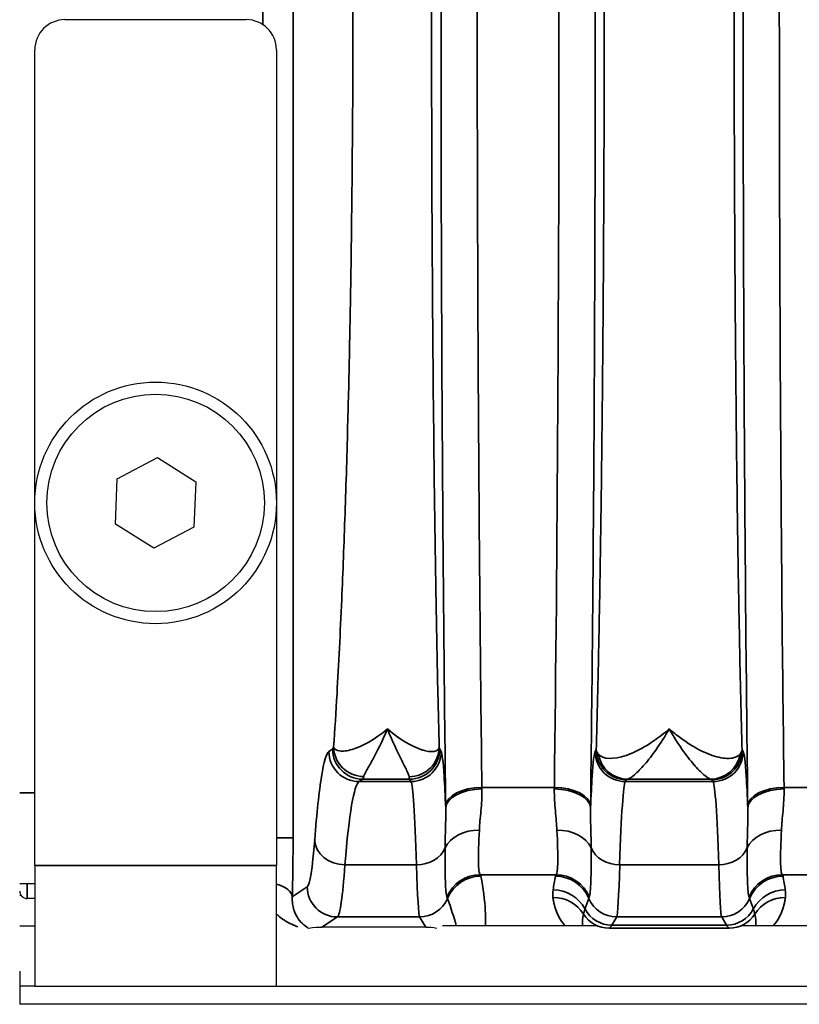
# Model space of a CAD drawing. Header units: millimetres. Extents: x 399 to 6233, y -1870 to 1602.
# Tile 243 of 256: x 3701 to 3714, y 463 to 479. Entities that reach past the tile are written whole.
import ezdxf

# ---------------------------------------------------------------- set-up
doc = ezdxf.new("R2010")
doc.units = ezdxf.units.MM
doc.layers.add('S40', color=7, linetype='Continuous')
doc.layers.add('可見 (ISO)', color=7, linetype='Continuous', lineweight=25)
doc.layers.add('窄部可見 (ISO)', color=7, linetype='Continuous', lineweight=35)

# ---------------------------------------------------------------- blocks, each defined once
blk = doc.blocks.new('S40-下視-02')
at = {"layer": '可見 (ISO)'}
for p, q in [((-55.75, -0.2), (-52.75, -0.2)), ((-56.25, -14.2), (-56.25, -0.7)), ((-52.25, -0.7), (-52.25, -14.2)), ((-54.885, -7.8), (-54.221, -7.45)), ((-54.221, -7.45), (-53.586, -7.85)), ((-54.914, -8.55), (-54.885, -7.8)), ((-53.586, -7.85), (-53.615, -8.6)), ((-54.279, -8.95), (-54.914, -8.55)), ((-53.615, -8.6), (-54.279, -8.95)), ((-51.202, -10.5), (-51.202, -10.5)), ((-49.596, -10.5), (-49.596, -10.5)), ((-56.25, -14.2), (-56.25, -16.2)), ((-52.25, -16.2), (-52.25, -14.2)), ((-56.5, -14.5), (-56.25, -14.5)), ((-56.475, -14.7), (-56.5, -14.7)), ((-56.25, -14.75), (-56.375, -14.75)), ((-51.169, -14.75), (-51.169, -14.75)), ((-49.91, -14.75), (-49.91, -14.75)), ((-46.59, -14.75), (-46.59, -14.75)), ((-44.91, -14.75), (-44.91, -14.75)), ((-56.5, -15.2), (-56.25, -15.2)), ((-51.779, -15.2), (-51.779, -15.2)), ((-49.777, -15.226), (-51.5, -15.226)), ((-46.95, -15.2), (-49.5, -15.2)), ((-41.87, -15.2), (-44.55, -15.2)), ((-56.5, -15.95), (-56.5, -16.2)), ((-56.5, -16.2), (-56.5, -16.5)), ((-56.25, -16.2), (-56.5, -16.2)), ((-56.25, -16.2), (-52.25, -16.2)), ((-52.25, -16.2), (52.25, -16.2)), ((56.5, -16.5), (-56.5, -16.5))]:
    blk.add_line(p, q, dxfattribs=at)
for radius in [2, 1.8]:
    blk.add_circle((-54.25, -8.2), radius, dxfattribs=at)
for centre, radius, start, end in [((-55.75, -0.7), 0.5, 90, 180), ((-52.75, -0.7), 0.5, 0, 90), ((-56.375, -14.625), 0.125, 180, 270)]:
    blk.add_arc(centre, radius, start, end, dxfattribs=at)
for centre, major_axis, ratio, start_param, end_param in [((-52.75, -15.56), (-1.346, -0.312), 0.087373, 3.50228, 3.818244), ((-49.278, -15.56), (0.703, -0.26), 0.296942, 2.146771, 2.465184)]:
    blk.add_ellipse(centre, major_axis=major_axis, ratio=ratio, start_param=start_param, end_param=end_param, dxfattribs=at)
blk.add_open_spline([(-51.718, -15.243), (-51.718, -15.243), (-51.719, -15.243), (-51.72, -15.243)], degree=3, dxfattribs=at)
at = {"layer": '窄部可見 (ISO)'}
for p, q in [((-51.975, 13.747), (-51.975, -13.747)), ((-52.474, -0.283), (-52.474, 0.283)), ((-51.382, -12.314), (-51.322, -12.274)), ((-49.548, -12.274), (-49.524, -12.314)), ((-46.976, -12.314), (-46.957, -12.283)), ((-44.543, -12.283), (-44.524, -12.314)), ((-50.823, -12.773), (-50.883, -12.814)), ((-50.883, -12.814), (-50.024, -12.814)), ((-50.048, -12.773), (-50.823, -12.773)), ((-50.024, -12.814), (-50.048, -12.773)), ((-46.457, -12.783), (-46.476, -12.814)), ((-46.476, -12.814), (-45.024, -12.814)), ((-45.064, -12.773), (-46.436, -12.773)), ((-45.024, -12.814), (-45.043, -12.783)), ((-56.25, -13), (-56.5, -13)), ((-48.849, -12.909), (-47.651, -12.909)), ((-43.849, -12.909), (-42.648, -12.909)), ((-52.25, -13.747), (-51.975, -13.747)), ((-56.25, -14.2), (-52.25, -14.2)), ((-49.93, -14.192), (-51.118, -14.192)), ((-44.93, -14.192), (-46.57, -14.192)), ((-56.375, -14.75), (-56.375, -14.5)), ((-47.623, -14.355), (-48.877, -14.355)), ((-42.588, -14.355), (-43.877, -14.355)), ((-51.988, -14.719), (-51.741, -14.555)), ((-51.242, -15.054), (-51.5, -15.226)), ((-49.881, -15.054), (-51.242, -15.054)), ((-49.777, -15.226), (-49.881, -15.054)), ((-46.619, -15.054), (-46.701, -15.19)), ((-44.881, -15.054), (-46.619, -15.054)), ((-44.799, -15.19), (-44.881, -15.054)), ((-46.744, -15.241), (-46.748, -15.243)), ((-44.756, -15.241), (-46.744, -15.241)), ((-46.701, -15.19), (-44.799, -15.19)), ((-44.752, -15.243), (-44.756, -15.241))]:
    blk.add_line(p, q, dxfattribs=at)
for centre, major_axis, ratio, start_param, end_param in [((-48.11, 0), (0, 25), 0.02145, 4.169777, 4.712389), ((-50.883, -12.314), (0.277, -0.416), 0.998023, 4.125534, 5.694504), ((-51.326, -9.773), (0, -2.503), 0.052336, 0.034746, 0.173301), ((-50.823, -12.274), (0.277, -0.416), 0.998023, 4.125534, 5.694504), ((-50.048, -12.274), (0.429, 0.257), 0.999172, 4.17245, 5.742515), ((-50.024, -12.314), (0.429, 0.257), 0.999172, 4.17245, 5.742515), ((-49.547, -9.778), (0, -2.497), 0.020942, 6.115867, 6.2484), ((-46.476, -12.314), (-0.429, 0.257), 0.999172, 0.54067, 2.110736), ((-46.436, -12.274), (0.117, -0.486), 0.989056, 4.648351, 6.04438), ((-45.064, -12.274), (-0.117, -0.486), 0.989056, 0.238805, 1.634834), ((-45.024, -12.314), (0.429, 0.257), 0.999172, 4.17245, 5.742515), ((-50.867, -20.809), (0, 8), 0.055683, 0.034906, 0.596976), ((-50.827, -9.77), (0, -3.006), 0.043632, 0.034873, 0.173261), ((-50.046, -9.774), (0, -3.001), 0.017453, 6.11597, 6.248284), ((-50.03, -20.812), (0, 8.003), 0.022251, 5.686337, 6.248296), ((-46.47, -20.812), (0, 8.003), 0.022251, 0.034889, 0.596848), ((-45.03, -20.812), (0, 8.003), 0.022251, 5.686337, 6.248296), ((-48.849, -13.219), (-0.6, -0.008), 0.516344, 4.705867, 6.258728), ((-48.849, -13.251), (-0.6, -0.008), 0.525274, 4.705596, 6.258572), ((-48.801, -11.751), (-0.008, 2.509), 0.023353, 2.050802, 2.062883), ((-47.651, -13.219), (0.6, -0.008), 0.516344, 0.024457, 1.577318), ((-47.699, -11.751), (-0.008, -2.508), 0.023353, 1.078711, 1.090792), ((-47.651, -13.251), (0.6, -0.008), 0.525274, 0.024614, 1.577589), ((-43.849, -13.219), (-0.6, -0.008), 0.516344, 4.705867, 6.258728), ((-43.849, -13.251), (-0.6, -0.008), 0.525274, 4.705596, 6.258572), ((-43.801, -11.751), (-0.008, 2.508), 0.023352, 2.050797, 2.062878), ((-49.401, -11.829), (-0.008, 3.01), 0.019461, 2.050825, 2.062926), ((-47.099, -11.829), (-0.008, -3.01), 0.019461, 1.078666, 1.090768), ((-44.401, -11.829), (-0.008, 3.01), 0.019461, 2.050821, 2.062922), ((-48.892, -14.069), (-0.6, 0.023), 0.752166, 4.741355, 5.976479), ((-47.608, -14.069), (0.6, 0.023), 0.752166, 0.306707, 1.54183), ((-43.892, -14.069), (-0.6, 0.023), 0.752166, 4.741355, 5.976479), ((-52.06, -13.845), (0.005, 1.79), 0.047447, 4.202274, 4.767122), ((-51.736, -10.852), (0.013, 3.705), 0.057031, 3.179843, 3.801886), ((-51.118, -13.779), (-0.499, 0.038), 0.826263, 0.093046, 1.634418), ((-49.93, -13.779), (0.5, 0.015), 0.826915, 4.686911, 5.921542), ((-46.57, -13.779), (-0.5, 0.015), 0.826915, 0.361643, 1.596274), ((-44.93, -13.779), (0.5, 0.015), 0.826915, 4.686911, 5.921542), ((-51.237, -10.94), (-0.013, -4.117), 0.051328, 0.03821, 0.660247), ((-49.883, -10.94), (0.005, -4.117), 0.020515, 5.6231, 6.245118), ((-46.617, -10.94), (-0.005, -4.117), 0.020515, 0.038068, 0.660085), ((-44.883, -10.94), (0.005, -4.117), 0.020515, 5.6231, 6.245118), ((-48.877, -14.954), (0.477, 0.364), 0.997266, 0.919263, 2.088334), ((-48.866, -14.977), (0.59, 0.11), 0.998212, 1.386797, 2.56171), ((-60.544, -14.386), (11.679, 0), 0.058758, 0.010815, 0.044766), ((-46.893, -13.867), (0.583, 1.898), 0.300773, 1.934401, 2.061197), ((-35.956, -14.386), (-11.679, 0), 0.058758, 6.23842, 6.27237), ((-47.634, -14.977), (0.59, -0.11), 0.998212, 0.579882, 1.754795), ((-47.623, -14.954), (0.477, -0.364), 0.997266, 1.053258, 2.22233), ((-43.877, -14.954), (0.477, 0.364), 0.997266, 0.919263, 2.088334), ((-43.866, -14.977), (0.59, 0.11), 0.998212, 1.386797, 2.56171), ((-55.544, -14.386), (11.679, 0), 0.058758, 0.010815, 0.044766), ((-44.607, -13.867), (-0.583, 1.898), 0.300773, 4.221988, 4.348784), ((-52.488, -14.719), (0.5, -0.015), 0.485876, 0.059915, 1.089373), ((-51.242, -14.555), (0.277, -0.416), 0.998023, 4.125534, 5.694504), ((-47.672, -15.205), (0.594, -0.083), 0.998238, 0.627947, 1.709607), ((-43.828, -15.205), (0.594, 0.083), 0.998238, 1.431986, 2.513646), ((-49.881, -14.555), (0.429, 0.257), 0.999172, 4.17245, 5.347743), ((-52.43, -6.929), (3.014, -7.827), 0.001618, 0.049009, 0.09405), ((-50.252, -13.935), (1.006, -2.097), 0.194686, 0.833345, 1.081948), ((-47.674, -15.329), (0.595, 0.075), 0.998245, 0.438747, 1.445107), ((3080.78, -17.947), (-3128.282, 0.854), 0.045755, 6.266788, 6.268029), ((-44.07, -6.929), (-3.014, -7.827), 0.001618, 6.189135, 6.234176), ((-46.619, -14.555), (-0.429, 0.257), 0.999172, 0.935442, 2.110736), ((-44.881, -14.555), (0.429, 0.257), 0.999172, 4.17245, 5.347743), ((-47.43, -6.929), (3.014, -7.827), 0.001618, 0.049009, 0.09405), ((-3172.28, -17.947), (3128.282, 0.854), 0.045755, 0.015157, 0.016397), ((-43.826, -15.329), (0.595, -0.075), 0.998245, 1.696485, 2.702846), ((-46.701, -14.69), (-0.429, 0.257), 0.999172, 1.028727, 2.110736), ((-44.799, -14.69), (0.429, 0.257), 0.999172, 4.17245, 5.254458), ((-46.469, -14.557), (-0.641, -0.802), 0.399262, 5.585689, 5.888953), ((-46.744, -14.741), (-0.277, 0.416), 0.999683, 1.546818, 2.553481), ((-44.756, -14.741), (0.277, 0.416), 0.999683, 3.729704, 4.736367), ((-45.031, -14.557), (0.641, -0.802), 0.399262, 0.394232, 0.697496), ((-46.773, 84.793), (0, -100.043), 0.020838, 0.01396, 0.034899), ((-44.727, 84.793), (0, -100.043), 0.020838, 6.248286, 6.269226)]:
    blk.add_ellipse(centre, major_axis=major_axis, ratio=ratio, start_param=start_param, end_param=end_param, dxfattribs=at)
for points, knots in [([(-49.449, -13.219), (-49.474, -11.236), (-49.494, -9.091), (-49.507, -6.861), (-49.52, -4.63), (-49.526, -2.315), (-49.526, 0), (-49.526, 2.315), (-49.52, 4.63), (-49.507, 6.861), (-49.494, 9.091), (-49.474, 11.236), (-49.449, 13.219)], [2.598981, 2.598981, 2.598981, 2.598981, 2.870287, 2.870287, 2.870287, 3.141593, 3.141593, 3.141593, 3.412899, 3.412899, 3.412899, 3.684204, 3.684204, 3.684204, 3.684204]), ([(-44.449, -13.219), (-44.474, -11.236), (-44.494, -9.091), (-44.507, -6.861), (-44.52, -4.63), (-44.526, -2.315), (-44.526, 0), (-44.526, 2.315), (-44.52, 4.63), (-44.507, 6.861), (-44.494, 9.091), (-44.474, 11.236), (-44.449, 13.219)], [2.598981, 2.598981, 2.598981, 2.598981, 2.870287, 2.870287, 2.870287, 3.141593, 3.141593, 3.141593, 3.412899, 3.412899, 3.412899, 3.684204, 3.684204, 3.684204, 3.684204]), ([(-48.849, 12.909), (-48.875, 10.973), (-48.894, 8.878), (-48.92, 4.522), (-48.927, 2.261), (-48.927, -2.261), (-48.92, -4.522), (-48.894, -8.878), (-48.875, -10.973), (-48.849, -12.909)], [2.598981, 2.598981, 2.598981, 2.598981, 2.870287, 2.870287, 3.141593, 3.141593, 3.412899, 3.412899, 3.684204, 3.684204, 3.684204, 3.684204]), ([(-43.849, 12.909), (-43.875, 10.973), (-43.894, 8.878), (-43.92, 4.522), (-43.927, 2.261), (-43.927, -2.261), (-43.92, -4.522), (-43.894, -8.878), (-43.875, -10.973), (-43.849, -12.909)], [2.598981, 2.598981, 2.598981, 2.598981, 2.870287, 2.870287, 3.141593, 3.141593, 3.412899, 3.412899, 3.684204, 3.684204, 3.684204, 3.684204]), ([(-51.304, -12.238), (-51.284, -11.957), (-51.266, -11.66), (-51.248, -11.356), (-51.22, -10.875), (-51.194, -10.35), (-51.17, -9.798), (-51.15, -9.347), (-51.132, -8.874), (-51.115, -8.379), (-51.098, -7.885), (-51.082, -7.363), (-51.069, -6.836), (-51.063, -6.635), (-51.058, -6.432), (-51.053, -6.227), (-51.046, -5.895), (-51.039, -5.557), (-51.032, -5.215), (-51.022, -4.661), (-51.013, -4.092), (-51.006, -3.513), (-50.991, -2.354), (-50.984, -1.183), (-50.984, 0), (-50.984, 1.183), (-50.991, 2.354), (-51.006, 3.513), (-51.017, 4.451), (-51.033, 5.357), (-51.053, 6.227), (-51.058, 6.432), (-51.063, 6.635), (-51.069, 6.836), (-51.082, 7.363), (-51.098, 7.885), (-51.115, 8.379), (-51.132, 8.874), (-51.15, 9.347), (-51.17, 9.798), (-51.194, 10.35), (-51.22, 10.875), (-51.248, 11.356), (-51.266, 11.66), (-51.284, 11.957), (-51.304, 12.238)], [0.0306519, 0.0306519, 0.0306519, 0.0306519, 0.0761423, 0.0761423, 0.0761423, 0.1479894, 0.1479894, 0.1479894, 0.2066581, 0.2066581, 0.2066581, 0.2653269, 0.2653269, 0.2653269, 0.287704, 0.287704, 0.287704, 0.3239956, 0.3239956, 0.3239956, 0.3826644, 0.3826644, 0.3826644, 0.5, 0.5, 0.5, 0.6173393, 0.6173393, 0.6173393, 0.7123132, 0.7123132, 0.7123132, 0.7346768, 0.7346768, 0.7346768, 0.7933455, 0.7933455, 0.7933455, 0.8520143, 0.8520143, 0.8520143, 0.9238651, 0.9238651, 0.9238651, 0.9693517, 0.9693517, 0.9693517, 0.9693517]), ([(-49.555, 12.24), (-49.563, 11.958), (-49.571, 11.661), (-49.578, 11.356), (-49.589, 10.875), (-49.599, 10.352), (-49.609, 9.8), (-49.617, 9.35), (-49.624, 8.877), (-49.631, 8.382), (-49.638, 7.887), (-49.644, 7.365), (-49.649, 6.838), (-49.652, 6.636), (-49.654, 6.433), (-49.656, 6.227), (-49.659, 5.895), (-49.661, 5.558), (-49.664, 5.216), (-49.668, 4.662), (-49.672, 4.094), (-49.675, 3.514), (-49.68, 2.355), (-49.683, 1.183), (-49.683, 0), (-49.683, -1.183), (-49.68, -2.354), (-49.675, -3.514), (-49.67, -4.452), (-49.664, -5.357), (-49.656, -6.227), (-49.654, -6.433), (-49.652, -6.636), (-49.649, -6.838), (-49.644, -7.365), (-49.638, -7.887), (-49.631, -8.382), (-49.624, -8.877), (-49.617, -9.35), (-49.609, -9.8), (-49.599, -10.351), (-49.589, -10.875), (-49.578, -11.356), (-49.571, -11.661), (-49.563, -11.958), (-49.555, -12.24)], [0.0305667, 0.0305667, 0.0305667, 0.0305667, 0.076192, 0.076192, 0.076192, 0.1479255, 0.1479255, 0.1479255, 0.2066049, 0.2066049, 0.2066049, 0.2652842, 0.2652842, 0.2652842, 0.2877291, 0.2877291, 0.2877291, 0.3239636, 0.3239636, 0.3239636, 0.382643, 0.382643, 0.382643, 0.5, 0.5, 0.5, 0.6173605, 0.6173605, 0.6173605, 0.7122881, 0.7122881, 0.7122881, 0.7347193, 0.7347193, 0.7347193, 0.7933987, 0.7933987, 0.7933987, 0.8520781, 0.8520781, 0.8520781, 0.9238154, 0.9238154, 0.9238154, 0.9694369, 0.9694369, 0.9694369, 0.9694369]), ([(-46.957, -12.283), (-46.947, -11.914), (-46.936, -11.515), (-46.927, -11.105), (-46.918, -10.709), (-46.91, -10.284), (-46.902, -9.839), (-46.893, -9.387), (-46.886, -8.912), (-46.879, -8.415), (-46.872, -7.918), (-46.866, -7.393), (-46.86, -6.864), (-46.857, -6.602), (-46.855, -6.337), (-46.852, -6.068), (-46.85, -5.795), (-46.847, -5.518), (-46.845, -5.238), (-46.841, -4.683), (-46.837, -4.112), (-46.834, -3.53), (-46.828, -2.366), (-46.825, -1.189), (-46.825, 0), (-46.825, 1.189), (-46.828, 2.366), (-46.834, 3.53), (-46.839, 4.406), (-46.845, 5.253), (-46.852, 6.068), (-46.855, 6.337), (-46.857, 6.602), (-46.86, 6.864), (-46.866, 7.393), (-46.872, 7.918), (-46.879, 8.415), (-46.886, 8.912), (-46.893, 9.387), (-46.902, 9.839), (-46.91, 10.284), (-46.918, 10.709), (-46.927, 11.105), (-46.936, 11.515), (-46.947, 11.914), (-46.957, 12.283)], [0.0294093, 0.0294093, 0.0294093, 0.0294093, 0.089244, 0.089244, 0.089244, 0.1470574, 0.1470574, 0.1470574, 0.2058814, 0.2058814, 0.2058814, 0.2647055, 0.2647055, 0.2647055, 0.2938656, 0.2938656, 0.2938656, 0.3235296, 0.3235296, 0.3235296, 0.3823536, 0.3823536, 0.3823536, 0.5, 0.5, 0.5, 0.6176498, 0.6176498, 0.6176498, 0.7061501, 0.7061501, 0.7061501, 0.735298, 0.735298, 0.735298, 0.794122, 0.794122, 0.794122, 0.8529461, 0.8529461, 0.8529461, 0.9107639, 0.9107639, 0.9107639, 0.9705942, 0.9705942, 0.9705942, 0.9705942]), ([(-44.543, 12.283), (-44.553, 11.914), (-44.564, 11.515), (-44.573, 11.105), (-44.582, 10.709), (-44.59, 10.284), (-44.598, 9.839), (-44.607, 9.387), (-44.614, 8.912), (-44.621, 8.415), (-44.628, 7.918), (-44.634, 7.393), (-44.64, 6.864), (-44.643, 6.602), (-44.645, 6.337), (-44.648, 6.068), (-44.65, 5.795), (-44.653, 5.518), (-44.655, 5.238), (-44.659, 4.683), (-44.663, 4.112), (-44.666, 3.53), (-44.672, 2.366), (-44.675, 1.189), (-44.675, 0), (-44.675, -1.189), (-44.672, -2.366), (-44.666, -3.53), (-44.661, -4.406), (-44.655, -5.253), (-44.648, -6.068), (-44.645, -6.337), (-44.643, -6.602), (-44.64, -6.864), (-44.634, -7.393), (-44.628, -7.918), (-44.621, -8.415), (-44.614, -8.912), (-44.607, -9.387), (-44.598, -9.839), (-44.59, -10.284), (-44.582, -10.709), (-44.573, -11.105), (-44.564, -11.515), (-44.553, -11.914), (-44.543, -12.283)], [0.0294093, 0.0294093, 0.0294093, 0.0294093, 0.089244, 0.089244, 0.089244, 0.1470574, 0.1470574, 0.1470574, 0.2058814, 0.2058814, 0.2058814, 0.2647055, 0.2647055, 0.2647055, 0.2938656, 0.2938656, 0.2938656, 0.3235296, 0.3235296, 0.3235296, 0.3823536, 0.3823536, 0.3823536, 0.5, 0.5, 0.5, 0.6176498, 0.6176498, 0.6176498, 0.7061501, 0.7061501, 0.7061501, 0.735298, 0.735298, 0.735298, 0.794122, 0.794122, 0.794122, 0.8529461, 0.8529461, 0.8529461, 0.9107639, 0.9107639, 0.9107639, 0.9705942, 0.9705942, 0.9705942, 0.9705942]), ([(-46.974, 0), (-46.974, -2.315), (-46.98, -4.63), (-46.993, -6.861), (-47.006, -9.091), (-47.026, -11.236), (-47.051, -13.219)], [0, 0, 0, 0, 0.2713059, 0.2713059, 0.2713059, 0.5426118, 0.5426118, 0.5426118, 0.5426118]), ([(-51.304, -12.238), (-51.295, -12.275), (-51.259, -12.299), (-51.206, -12.307), (-51.153, -12.314), (-51.081, -12.306), (-50.998, -12.282), (-50.833, -12.233), (-50.623, -12.118), (-50.413, -11.942)], [-0.00000006, -0.00000006, -0.00000006, -0.00000006, 0.000493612, 0.000493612, 0.000493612, 0.000987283, 0.000987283, 0.000987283, 0.001974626, 0.001974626, 0.001974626, 0.001974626]), ([(-50.413, -11.942), (-50.498, -12.145), (-50.584, -12.313), (-50.693, -12.514), (-50.726, -12.572), (-50.779, -12.667), (-50.798, -12.704), (-50.805, -12.73)], [-0.000011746, -0.000011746, -0.000011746, -0.000011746, 0.000902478, 0.000902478, 0.001359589, 0.001359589, 0.001816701, 0.001816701, 0.001816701, 0.001816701]), ([(-50.413, -11.942), (-50.21, -12.118), (-50.008, -12.234), (-49.85, -12.285), (-49.846, -12.286), (-49.843, -12.287), (-49.84, -12.288), (-49.763, -12.312), (-49.697, -12.321), (-49.647, -12.314), (-49.645, -12.314), (-49.642, -12.313), (-49.64, -12.313), (-49.589, -12.304), (-49.559, -12.279), (-49.555, -12.24)], [-0.000011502, -0.000011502, -0.000011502, -0.000011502, 0.000964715, 0.000964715, 0.000964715, 0.000984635, 0.000984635, 0.000984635, 0.001460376, 0.001460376, 0.001460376, 0.001482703, 0.001482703, 0.001482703, 0.001980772, 0.001980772, 0.001980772, 0.001980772]), ([(-50.055, -12.733), (-50.058, -12.708), (-50.074, -12.671), (-50.097, -12.623), (-50.12, -12.576), (-50.15, -12.519), (-50.183, -12.452), (-50.251, -12.319), (-50.333, -12.146), (-50.413, -11.942)], [0, 0, 0, 0, 0.000457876, 0.000457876, 0.000457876, 0.000914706, 0.000914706, 0.000914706, 0.001829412, 0.001829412, 0.001829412, 0.001829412]), ([(-46.923, -12.358), (-46.85, -12.447), (-46.673, -12.452), (-46.462, -12.379), (-46.251, -12.307), (-46, -12.157), (-45.75, -11.942)], [0, 0, 0, 0, 0.00119489, 0.00119489, 0.00119489, 0.002389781, 0.002389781, 0.002389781, 0.002389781]), ([(-45.75, -11.942), (-45.821, -12.066), (-45.893, -12.178), (-45.962, -12.277), (-46.03, -12.374), (-46.096, -12.458), (-46.156, -12.528), (-46.218, -12.6), (-46.276, -12.658), (-46.324, -12.7), (-46.373, -12.742), (-46.413, -12.767), (-46.436, -12.773)], [-0.000011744, -0.000011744, -0.000011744, -0.000011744, 0.000565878, 0.000565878, 0.000565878, 0.001135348, 0.001135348, 0.001135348, 0.001714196, 0.001714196, 0.001714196, 0.002298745, 0.002298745, 0.002298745, 0.002298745]), ([(-45.75, -11.942), (-45.687, -11.996), (-45.625, -12.046), (-45.563, -12.091), (-45.501, -12.136), (-45.44, -12.178), (-45.38, -12.214), (-45.263, -12.285), (-45.153, -12.339), (-45.049, -12.375), (-45.046, -12.377), (-45.042, -12.378), (-45.039, -12.379), (-44.936, -12.415), (-44.842, -12.432), (-44.764, -12.43), (-44.761, -12.43), (-44.758, -12.43), (-44.756, -12.43), (-44.676, -12.426), (-44.613, -12.403), (-44.577, -12.358)], [-0.00001134, -0.00001134, -0.00001134, -0.00001134, 0.00028763, 0.00028763, 0.00028763, 0.0005866, 0.0005866, 0.0005866, 0.001165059, 0.001165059, 0.001165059, 0.001184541, 0.001184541, 0.001184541, 0.001762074, 0.001762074, 0.001762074, 0.001782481, 0.001782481, 0.001782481, 0.002380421, 0.002380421, 0.002380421, 0.002380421]), ([(-45.064, -12.773), (-45.087, -12.767), (-45.126, -12.742), (-45.174, -12.701), (-45.222, -12.66), (-45.279, -12.603), (-45.341, -12.531), (-45.403, -12.46), (-45.469, -12.376), (-45.538, -12.277), (-45.607, -12.178), (-45.679, -12.065), (-45.75, -11.942)], [0, 0, 0, 0, 0.000572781, 0.000572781, 0.000572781, 0.001145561, 0.001145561, 0.001145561, 0.001718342, 0.001718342, 0.001718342, 0.002291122, 0.002291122, 0.002291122, 0.002291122]), ([(-51.617, -13.779), (-51.583, -13.331), (-51.545, -12.977), (-51.465, -12.482), (-51.424, -12.342), (-51.382, -12.314)], [4.1154126, 4.1154126, 4.1154126, 4.1154126, 4.3964475, 4.3964475, 4.6774824, 4.6774824, 4.6774824, 4.6774824]), ([(-51.304, -12.238), (-51.303, -12.366), (-51.248, -12.493), (-51.156, -12.584), (-51.064, -12.675), (-50.935, -12.729), (-50.805, -12.73)], [0, 0, 0, 0, 0.5, 0.5, 0.5, 1, 1, 1, 1]), ([(-50.055, -12.733), (-49.925, -12.733), (-49.795, -12.68), (-49.702, -12.588), (-49.61, -12.497), (-49.556, -12.369), (-49.555, -12.24)], [0, 0, 0, 0, 0.5, 0.5, 0.5, 0.9998722, 0.9998722, 0.9998722, 0.9998722]), ([(-49.524, -12.314), (-49.508, -12.341), (-49.491, -12.481), (-49.475, -12.729), (-49.466, -12.87), (-49.457, -13.046), (-49.449, -13.251)], [4.7472956, 4.7472956, 4.7472956, 4.7472956, 5.0281051, 5.0281051, 5.0281051, 5.1877931, 5.1877931, 5.1877931, 5.1877931]), ([(-47.051, -13.251), (-47.043, -13.046), (-47.034, -12.87), (-47.025, -12.729), (-47.009, -12.481), (-46.992, -12.341), (-46.976, -12.314)], [4.2369849, 4.2369849, 4.2369849, 4.2369849, 4.3966729, 4.3966729, 4.3966729, 4.6774824, 4.6774824, 4.6774824, 4.6774824]), ([(-46.957, -12.283), (-46.957, -12.283), (-46.957, -12.286), (-46.957, -12.287), (-46.956, -12.289), (-46.956, -12.29), (-46.956, -12.292), (-46.955, -12.295), (-46.955, -12.298), (-46.954, -12.301), (-46.952, -12.308), (-46.95, -12.314), (-46.947, -12.32), (-46.942, -12.333), (-46.934, -12.346), (-46.923, -12.358)], [-0.00000006, -0.00000006, -0.00000006, -0.00000006, 0.0000185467, 0.0000185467, 0.0000185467, 0.0000394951, 0.0000394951, 0.0000394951, 0.0000814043, 0.0000814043, 0.0000814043, 0.0001653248, 0.0001653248, 0.0001653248, 0.0003340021, 0.0003340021, 0.0003340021, 0.0003340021]), ([(-46.457, -12.783), (-46.588, -12.782), (-46.718, -12.729), (-46.811, -12.636), (-46.903, -12.544), (-46.957, -12.414), (-46.957, -12.283)], [0, 0, 0, 0, 0.5, 0.5, 0.5, 1, 1, 1, 1]), ([(-45.043, -12.783), (-44.912, -12.782), (-44.782, -12.729), (-44.689, -12.636), (-44.597, -12.544), (-44.543, -12.414), (-44.543, -12.283)], [0, 0, 0, 0, 0.5, 0.5, 0.5, 1, 1, 1, 1]), ([(-44.524, -12.314), (-44.508, -12.341), (-44.491, -12.481), (-44.475, -12.729), (-44.466, -12.87), (-44.457, -13.046), (-44.449, -13.251)], [4.7472956, 4.7472956, 4.7472956, 4.7472956, 5.0281051, 5.0281051, 5.0281051, 5.1877931, 5.1877931, 5.1877931, 5.1877931]), ([(-48.849, -12.936), (-48.847, -13.065), (-48.856, -13.185), (-48.866, -13.299), (-48.877, -13.412), (-48.887, -13.518), (-48.892, -13.617)], [0, 0, 0, 0, 0.000446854, 0.000446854, 0.000446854, 0.000893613, 0.000893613, 0.000893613, 0.000893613]), ([(-47.608, -13.617), (-47.613, -13.518), (-47.623, -13.412), (-47.634, -13.299), (-47.644, -13.185), (-47.653, -13.065), (-47.651, -12.936)], [0, 0, 0, 0, 0.000446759, 0.000446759, 0.000446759, 0.000893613, 0.000893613, 0.000893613, 0.000893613]), ([(-43.849, -12.936), (-43.847, -13.065), (-43.856, -13.185), (-43.866, -13.299), (-43.877, -13.412), (-43.887, -13.518), (-43.892, -13.617)], [0, 0, 0, 0, 0.000446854, 0.000446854, 0.000446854, 0.000893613, 0.000893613, 0.000893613, 0.000893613]), ([(-49.458, -13.911), (-49.458, -13.802), (-49.455, -13.692), (-49.452, -13.579), (-49.449, -13.473), (-49.446, -13.364), (-49.449, -13.251)], [0, 0, 0, 0, 0.000535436, 0.000535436, 0.000535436, 0.001035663, 0.001035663, 0.001035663, 0.001035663]), ([(-47.051, -13.251), (-47.054, -13.364), (-47.051, -13.473), (-47.048, -13.579), (-47.045, -13.692), (-47.042, -13.802), (-47.042, -13.911)], [0.000000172, 0.000000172, 0.000000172, 0.000000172, 0.000500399, 0.000500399, 0.000500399, 0.001035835, 0.001035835, 0.001035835, 0.001035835]), ([(-44.458, -13.911), (-44.458, -13.802), (-44.455, -13.692), (-44.452, -13.579), (-44.449, -13.473), (-44.446, -13.364), (-44.449, -13.251)], [0, 0, 0, 0, 0.000535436, 0.000535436, 0.000535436, 0.001035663, 0.001035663, 0.001035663, 0.001035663]), ([(-48.892, -13.617), (-48.902, -13.837), (-48.909, -14.011), (-48.907, -14.137), (-48.905, -14.263), (-48.895, -14.335), (-48.877, -14.355)], [0, 0, 0, 0, 0.000987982, 0.000987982, 0.000987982, 0.001975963, 0.001975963, 0.001975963, 0.001975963]), ([(-47.623, -14.355), (-47.605, -14.335), (-47.595, -14.262), (-47.593, -14.136), (-47.591, -14.01), (-47.598, -13.837), (-47.608, -13.617)], [0, 0, 0, 0, 0.000987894, 0.000987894, 0.000987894, 0.001975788, 0.001975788, 0.001975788, 0.001975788]), ([(-43.892, -13.617), (-43.902, -13.837), (-43.909, -14.011), (-43.907, -14.137), (-43.905, -14.263), (-43.895, -14.335), (-43.877, -14.355)], [0, 0, 0, 0, 0.000987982, 0.000987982, 0.000987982, 0.001975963, 0.001975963, 0.001975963, 0.001975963]), ([(-49.428, -14.721), (-49.441, -14.688), (-49.449, -14.602), (-49.459, -14.327), (-49.459, -14.142), (-49.458, -13.911)], [0, 0, 0, 0, 0.001125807, 0.001125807, 0.002251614, 0.002251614, 0.002251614, 0.002251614]), ([(-47.042, -13.911), (-47.041, -14.142), (-47.041, -14.326), (-47.046, -14.464), (-47.05, -14.601), (-47.059, -14.688), (-47.072, -14.721)], [0, 0, 0, 0, 0.001125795, 0.001125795, 0.001125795, 0.00225159, 0.00225159, 0.00225159, 0.00225159]), ([(-44.428, -14.721), (-44.441, -14.688), (-44.449, -14.602), (-44.459, -14.327), (-44.459, -14.142), (-44.458, -13.911)], [0, 0, 0, 0, 0.001138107, 0.001138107, 0.002276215, 0.002276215, 0.002276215, 0.002276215]), ([(-48.866, -14.378), (-48.828, -14.581), (-48.803, -14.777), (-48.794, -14.956), (-48.79, -15.041), (-48.789, -15.123), (-48.791, -15.2)], [5.1083917, 5.1083917, 5.1083917, 5.1083917, 5.3546435, 5.3546435, 5.3546435, 5.4725141, 5.4725141, 5.4725141, 5.4725141]), ([(-51.988, -14.719), (-51.993, -14.806), (-51.98, -14.875), (-51.961, -14.935), (-51.942, -14.995), (-51.916, -15.044), (-51.888, -15.084), (-51.859, -15.125), (-51.829, -15.158), (-51.799, -15.184), (-51.769, -15.21), (-51.738, -15.229), (-51.718, -15.243)], [0, 0, 0, 0, 0.000385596, 0.000385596, 0.000385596, 0.000771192, 0.000771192, 0.000771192, 0.001156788, 0.001156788, 0.001156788, 0.001542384, 0.001542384, 0.001542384, 0.001542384]), ([(-47.471, -15.2), (-47.473, -15.198), (-47.475, -15.196), (-47.477, -15.194), (-47.533, -15.132), (-47.578, -15.058), (-47.61, -14.978), (-47.626, -14.939), (-47.639, -14.899), (-47.65, -14.858), (-47.655, -14.838), (-47.659, -14.818), (-47.663, -14.796), (-47.667, -14.775), (-47.671, -14.753), (-47.674, -14.73)], [0.5211159, 0.5211159, 0.5211159, 0.5211159, 0.5290847, 0.5290847, 0.5290847, 0.7702868, 0.7702868, 0.7702868, 0.8883026, 0.8883026, 0.8883026, 0.9470384, 0.9470384, 0.9470384, 1.0057239, 1.0057239, 1.0057239, 1.0057239]), ([(-43.826, -14.73), (-43.829, -14.753), (-43.833, -14.775), (-43.837, -14.796), (-43.841, -14.818), (-43.845, -14.838), (-43.85, -14.858), (-43.861, -14.899), (-43.874, -14.939), (-43.89, -14.978), (-43.922, -15.058), (-43.967, -15.132), (-44.023, -15.194), (-44.025, -15.196), (-44.027, -15.198), (-44.029, -15.2)], [5.2774615, 5.2774615, 5.2774615, 5.2774615, 5.3361469, 5.3361469, 5.3361469, 5.3948827, 5.3948827, 5.3948827, 5.5128985, 5.5128985, 5.5128985, 5.7541006, 5.7541006, 5.7541006, 5.7620694, 5.7620694, 5.7620694, 5.7620694]), ([(-47.142, -14.924), (-47.147, -14.939), (-47.152, -14.954), (-47.156, -14.967), (-47.16, -14.982), (-47.164, -14.996), (-47.167, -15.008)], [0, 0, 0, 0, 0.001000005, 0.001000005, 0.001000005, 0.002089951, 0.002089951, 0.002089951, 0.002089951]), ([(-44.333, -15.008), (-44.336, -14.997), (-44.339, -14.984), (-44.343, -14.971), (-44.347, -14.956), (-44.352, -14.941), (-44.358, -14.924)], [0, 0, 0, 0, 0.001000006, 0.001000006, 0.001000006, 0.00208995, 0.00208995, 0.00208995, 0.00208995]), ([(-51.895, -15.217), (-51.916, -15.209), (-51.94, -15.2), (-51.963, -15.19), (-51.965, -15.189), (-51.967, -15.189), (-51.969, -15.188), (-52.046, -15.154), (-52.129, -15.108), (-52.206, -15.046), (-52.221, -15.034), (-52.236, -15.021), (-52.25, -15.008)], [0.0002994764, 0.0002994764, 0.0002994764, 0.0002994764, 0.0004322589, 0.0004322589, 0.0004322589, 0.0004436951, 0.0004436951, 0.0004436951, 0.0008873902, 0.0008873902, 0.0008873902, 0.0009751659, 0.0009751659, 0.0009751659, 0.0009751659])]:
    blk.add_open_spline(points, degree=3, knots=knots, dxfattribs=at)
for points in [[(-44.577, -12.358), (-44.556, -12.333), (-44.545, -12.308), (-44.543, -12.283)], [(-46.436, -12.773), (-46.449, -12.776), (-46.455, -12.779), (-46.457, -12.783)], [(-45.043, -12.783), (-45.045, -12.779), (-45.051, -12.776), (-45.064, -12.773)], [(-47.674, -14.73), (-47.679, -14.689), (-47.677, -14.648), (-47.672, -14.606)], [(-43.828, -14.606), (-43.823, -14.648), (-43.821, -14.689), (-43.826, -14.73)]]:
    blk.add_open_spline(points, degree=3, dxfattribs=at)

msp = doc.modelspace()

# ---------------------------------------------------------------- block references
at = {"layer": 'S40'}
msp.add_blockref('S40-下視-02', (3757.818, 479.646), dxfattribs=at)

doc.saveas('drawing.dxf')
